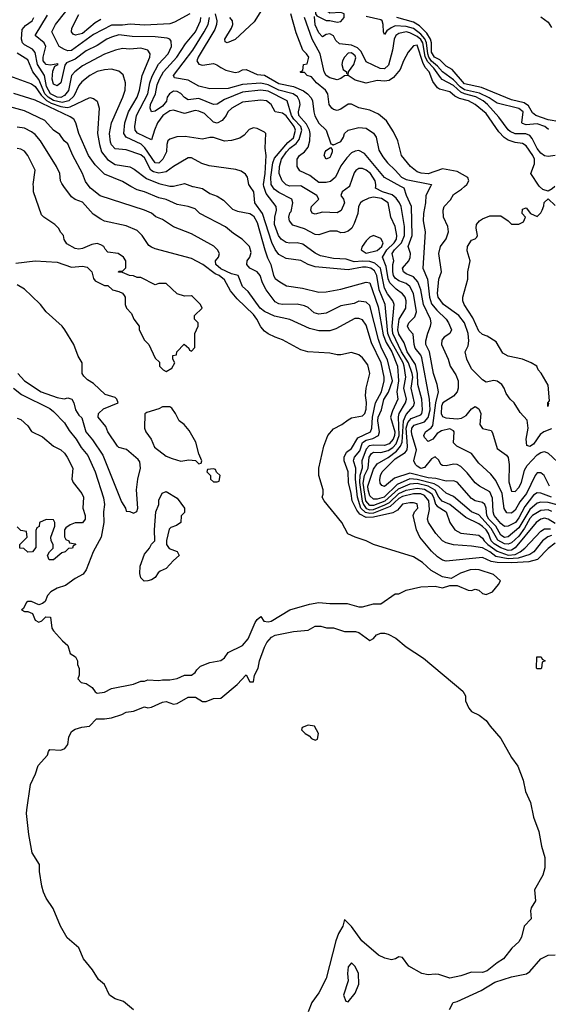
# Model space of a CAD drawing. Header units: inches. Extents: x 1793389 to 1900389, y 320802 to 470796.
# Tile 17 of 256: x 1823484 to 1826392, y 365500 to 370917. Entities that reach past the tile are written whole.
import ezdxf

# ---------------------------------------------------------------- set-up
doc = ezdxf.new("R2010")
doc.units = ezdxf.units.IN
doc.header["$MEASUREMENT"] = 0
doc.layers.add('B8326', color=7, linetype='Continuous')
doc.layers.add('B8327', color=7, linetype='Continuous')

msp = doc.modelspace()

# ---------------------------------------------------------------- linework, layer by layer
at = {"layer": 'B8326', "color": 2}
for points, elevation in [([(1823450, 368890.6), (1823494.6, 368854.6), (1823650, 368778), (1823670, 368762), (1823730, 368698.8), (1823756.7, 368656.7), (1823794.4, 368610), (1823822.9, 368562.9), (1823858.6, 368518.6), (1823899.3, 368430), (1823945.8, 368285.8), (1823950.4, 368250), (1823945.5, 368210), (1823948, 368150), (1823933, 368070), (1823888.4, 367990), (1823850.5, 367889.5), (1823833, 367867), (1823790, 367842.7), (1823736.4, 367803.6), (1823690, 367789.3), (1823656, 367770), (1823638, 367750), (1823623.6, 367716.4), (1823610, 367706), (1823590, 367698), (1823550, 367715.3), (1823530, 367715.3), (1823522, 367710), (1823503.6, 367676.4), (1823494, 367670), (1823510, 367662), (1823530, 367662), (1823554, 367650), (1823570, 367614), (1823590, 367602), (1823606, 367610), (1823628.4, 367631.6), (1823654, 367630), (1823662, 367570), (1823670, 367554), (1823719.6, 367499.6), (1823750, 367474), (1823762, 367430), (1823791.1, 367411.1), (1823802, 367390), (1823802, 367370), (1823811.6, 367348.4), (1823812, 367310), (1823804.7, 367290), (1823822, 367270), (1823850, 367264.7), (1823883.6, 367243.6), (1823899.6, 367219.6), (1823910, 367212), (1823950, 367218), (1823990, 367238), (1824110, 367261), (1824150, 367278), (1824170, 367278), (1824190, 367284.7), (1824250, 367281), (1824270, 367286), (1824310, 367286), (1824350, 367292), (1824390, 367311.3), (1824430, 367311.3), (1824450, 367324.7), (1824459, 367341), (1824479, 367361), (1824530, 367381), (1824590, 367390.8), (1824610, 367406.8), (1824630, 367436), (1824710, 367474.8), (1824740.9, 367510), (1824778.9, 367601.1), (1824790, 367618), (1824810, 367634), (1824827.7, 367607.7), (1824850, 367604), (1824867.3, 367607.3), (1824970, 367671), (1825078.6, 367701.4), (1825130, 367710.8), (1825190, 367704.9), (1825284.9, 367704.9), (1825350, 367686.8), (1825370, 367686.8), (1825430, 367702.8), (1825470, 367704), (1825550, 367758), (1825570, 367758), (1825610, 367778), (1825690, 367796), (1825770, 367801), (1825810, 367792), (1825850, 367804.7), (1825890, 367804.7), (1825950, 367778.8), (1825970, 367776), (1825990, 367784.7), (1826010, 367778), (1826030, 367761), (1826050, 367754.8), (1826084, 367770), (1826118, 367810), (1826128, 367830), (1826090, 367864), (1826011, 367891), (1825990, 367893), (1825962, 367890), (1825908.5, 367871.5), (1825856.9, 367843.1), (1825810, 367852.7), (1825747, 367887), (1825699, 367930), (1825650, 367961.2), (1825429.4, 368029.4), (1825390, 368049), (1825329.3, 368069.3), (1825289.3, 368089.3), (1825255.3, 368150), (1825158, 368270), (1825148.7, 368290), (1825154, 368306), (1825154, 368330), (1825129.1, 368409.1), (1825129, 368450), (1825157.2, 368570), (1825179, 368630), (1825210, 368666), (1825255.3, 368690), (1825290, 368716), (1825310, 368726), (1825370, 368738), (1825382, 368750), (1825390, 368774), (1825391.6, 368811.6), (1825386, 368850), (1825389.3, 368890), (1825409.4, 368970), (1825398.3, 369018.3), (1825370, 369057.2), (1825350, 369073.2), (1825310, 369085.2), (1825250, 369072.7), (1825230, 369072.7), (1825190, 369082.7), (1825069.5, 369089.5), (1825030, 369100.9), (1824930, 369156), (1824889.5, 369169.5), (1824850, 369189.3), (1824830, 369203.7), (1824810, 369226.6), (1824788.3, 369270), (1824770, 369295.1), (1824680.6, 369380.6), (1824644.6, 369424.6), (1824610, 369486), (1824581.2, 369510), (1824558.5, 369518.5), (1824490.8, 369570.8), (1824430, 369603.7), (1824230, 369656), (1824210, 369665.2), (1824195.5, 369675.5), (1824157.2, 369730), (1824130, 369758), (1824070, 369782.7), (1823950, 369809.3), (1823930, 369819.3), (1823887.9, 369847.9), (1823830, 369913.2), (1823790, 369928.7), (1823770, 369942), (1823727, 370000)], 242), ([(1823463.2, 369576.8), (1823570, 369591), (1823690, 369582.8), (1823770, 369556), (1823830, 369561), (1823855.3, 369555.3), (1823882, 369530), (1823890, 369494), (1823899.6, 369479.6), (1823950, 369454), (1823970, 369454), (1823994, 369430), (1824030, 369422), (1824050, 369412), (1824059.8, 369399.8), (1824064.7, 369390), (1824064.7, 369350), (1824072, 369330), (1824099.8, 369299.8), (1824111.3, 369270), (1824142, 369230), (1824142, 369210), (1824170, 369154), (1824194, 369130), (1824230, 369054), (1824252.7, 369032.7), (1824254, 369010), (1824274, 368990), (1824290, 368982), (1824320.4, 368999.6), (1824338, 369030), (1824326, 369050), (1824326, 369070), (1824346, 369074), (1824348, 369090), (1824388.7, 369131.3), (1824414, 369110), (1824418, 369098), (1824430, 369094), (1824447.3, 369112.7), (1824448, 369190), (1824466, 369230), (1824466, 369250), (1824446, 369270), (1824446, 369290), (1824488, 369330), (1824478, 369350), (1824434.6, 369394.6), (1824430, 369398), (1824390, 369395.3), (1824350, 369408.7), (1824290, 369466), (1824250, 369466), (1824230, 369458), (1824150, 369498), (1824130, 369498), (1824110, 369508), (1824088.9, 369508.9), (1824050, 369526), (1824027.3, 369527.3), (1824030, 369534), (1824050, 369534), (1824067.3, 369552.7), (1824068, 369590), (1824055.3, 369610), (1824026, 369630), (1823970, 369638), (1823954.6, 369654.6), (1823948, 369670), (1823930, 369679), (1823910, 369685.2), (1823880.7, 369679.3), (1823830, 369658), (1823810, 369655.3), (1823790, 369658), (1823743.1, 369683.1), (1823728.4, 369708.4), (1823726, 369730), (1823710, 369746), (1823698, 369770), (1823678, 369790), (1823618, 369830), (1823604, 369844), (1823561.2, 369970), (1823559.8, 370000)], 246), ([(1826430, 368037.4), (1826390, 368008), (1826331.9, 367948.1), (1826285.2, 367934.8), (1826191.8, 367928.2), (1826110.6, 367930.6), (1826076.5, 367936.5), (1826030, 367958), (1825830, 367938.4), (1825810, 367942.9), (1825782.5, 367962.5), (1825750, 367992.3), (1825684.5, 368070), (1825667, 368110), (1825648, 368190), (1825655.3, 368210), (1825674, 368230), (1825670, 368252.7), (1825650, 368259.3), (1825630, 368259.5), (1825590, 368251.3), (1825562, 368218), (1825536.4, 368203.6), (1825430, 368179.5), (1825390, 368177.5), (1825355.9, 368195.9), (1825338.7, 368218.7), (1825312.1, 368270), (1825308.2, 368310), (1825292.6, 368370), (1825291.1, 368430), (1825269.7, 368489.7), (1825269.6, 368510), (1825282.4, 368537.6), (1825310, 368558), (1825343.3, 368616.7), (1825414.5, 368650), (1825421.6, 368670), (1825425.4, 368730), (1825441.1, 368810), (1825473.8, 368870), (1825489.7, 368930.3), (1825489.7, 368950.3), (1825472.8, 369030), (1825419.4, 369139.4), (1825390, 369237.2), (1825370, 369266.6), (1825350, 369274), (1825326.7, 369273.3), (1825223.4, 369216.6), (1825190, 369206), (1825130, 369206), (1825078, 369218), (1824970, 369267), (1824885.6, 369285.6), (1824831.4, 369311.4), (1824807, 369330), (1824741, 369421), (1824709.6, 369450), (1824685.2, 369510), (1824650, 369519.7), (1824590, 369546.2), (1824562.6, 369570), (1824561.6, 369590), (1824578, 369610), (1824582.7, 369630), (1824571.5, 369651.5), (1824551.4, 369671.4), (1824430, 369739.3), (1824330, 369777.2), (1824270, 369817.2), (1824232.5, 369832.5), (1824210, 369852.3), (1824170, 369869.4), (1823927.2, 369947.2), (1823873.2, 369990), (1823865.9, 370000)], 238), ([(1826410, 368079.3), (1826388.6, 368071.4), (1826360.3, 368050), (1826311.8, 367990), (1826290, 367975.6), (1826225.4, 367954.6), (1826170, 367950.4), (1826103.6, 367963.6), (1826069.7, 367990), (1826028.8, 368011.2), (1825970, 368020.5), (1825870, 368027), (1825830, 368038), (1825809.2, 368050), (1825772.7, 368090), (1825732.7, 368150), (1825727.6, 368170), (1825738.3, 368221.7), (1825734.6, 368270), (1825710, 368299.7), (1825690, 368307.6), (1825650, 368308.1), (1825590, 368293.2), (1825570, 368282.6), (1825521.4, 368238.6), (1825430, 368202.9), (1825410, 368200.4), (1825385.6, 368205.6), (1825360.8, 368230), (1825342.4, 368290), (1825330.4, 368390), (1825332.5, 368450), (1825320.9, 368490), (1825322.4, 368497.6), (1825325.7, 368510), (1825354.9, 368545.1), (1825369.3, 368590.7), (1825390, 368604.1), (1825426.8, 368613.2), (1825457, 368630), (1825462.6, 368650), (1825453.1, 368710), (1825456.1, 368730), (1825474.7, 368770), (1825487.9, 368827.9), (1825512.9, 368867.1), (1825534.4, 368930), (1825506.6, 369046.6), (1825474.2, 369110), (1825457.3, 369157.3), (1825410, 369343.7), (1825390, 369363.7), (1825350, 369369), (1825324, 369356), (1825250, 369342.9), (1825170, 369302.9), (1825130, 369297.6), (1825104.4, 369304.4), (1825070, 369332.7), (1825050, 369342.7), (1825010, 369352), (1824929.7, 369349.7), (1824910, 369354), (1824890, 369365.1), (1824839.5, 369430), (1824819.5, 369470), (1824807.3, 369510), (1824789.7, 369529.7), (1824750, 369549.6), (1824734, 369570), (1824736, 369590), (1824749.3, 369610), (1824756.5, 369636.5), (1824748.7, 369670), (1824708.7, 369710), (1824660.1, 369740.1), (1824617, 369777), (1824475.3, 369850), (1824450, 369876), (1824410, 369889.4), (1824350, 369899.5), (1824290, 369927), (1824250, 369936.2), (1824170, 369969.5), (1824130, 369980.9), (1824096.5, 370000)], 234), ([(1824434.5, 370000), (1824438.6, 369998.6), (1824490, 369989), (1824530, 369961.2), (1824570, 369946), (1824604.5, 369924.5), (1824654, 369874), (1824683, 369863), (1824750, 369851.2), (1824770, 369838.4), (1824790, 369801.2), (1824832.4, 369650), (1824846.6, 369606.6), (1824866, 369570), (1824880.7, 369510), (1824890, 369493.2), (1824914.2, 369474.2), (1824952.5, 369452.5), (1825040.1, 369440.1), (1825130, 369417.2), (1825170, 369419.3), (1825250, 369434.5), (1825390, 369472.7), (1825410, 369469), (1825456.5, 369336.5), (1825483.9, 369183.9), (1825500.7, 369140.7), (1825531.3, 369090), (1825562.4, 369010), (1825568.2, 368930), (1825558.7, 368870), (1825563.6, 368830), (1825534.2, 368765.8), (1825523.5, 368730), (1825547.3, 368650), (1825545.6, 368630), (1825537.7, 368610), (1825515.8, 368584.2), (1825490, 368574), (1825430, 368577.1), (1825407.2, 368572.8), (1825390, 368554), (1825365.3, 368490), (1825368.1, 368450), (1825354.6, 368410), (1825352.8, 368370), (1825368.7, 368268.7), (1825374.3, 368250), (1825390, 368226.9), (1825410, 368220.4), (1825430, 368222), (1825492.5, 368247.5), (1825518.5, 368261.6), (1825570, 368309.9), (1825610, 368327.8), (1825670, 368340.5), (1825710, 368334.7), (1825750, 368309.7), (1825761, 368290), (1825771.4, 368251.4), (1825780.2, 368240.2), (1825829.6, 368210), (1825849.6, 368150), (1825878, 368110), (1825911.2, 368091.2), (1826010, 368080.5), (1826030, 368065.1), (1826038, 368050), (1826058.8, 368030), (1826110, 367992.2), (1826170, 367971.1), (1826210, 367975.4), (1826237, 367990), (1826263.1, 368010), (1826350, 368103), (1826370, 368115.8), (1826403.9, 368116.1)], 230), ([(1826430, 368146), (1826390, 368168.4), (1826370, 368173.7), (1826350, 368168.3), (1826324.9, 368150), (1826210, 368010.9), (1826190, 367998.5), (1826170, 367996.8), (1826130, 368012.1), (1826094.2, 368034.2), (1826076.5, 368050), (1826062.9, 368090), (1826050, 368109.7), (1826030, 368128.6), (1826010, 368143.5), (1825937.6, 368177.6), (1825850.6, 368250.6), (1825808.6, 368268.6), (1825790, 368289.6), (1825768.4, 368328.4), (1825731.1, 368351.1), (1825670, 368365.2), (1825630, 368362.3), (1825566.5, 368333.5), (1825492.7, 368267.3), (1825430, 368243.4), (1825410, 368244.3), (1825388.9, 368270), (1825373.1, 368366.9), (1825380.2, 368410), (1825401.7, 368450), (1825406.6, 368510), (1825418.7, 368530), (1825430, 368537.3), (1825470, 368535.5), (1825510, 368546.7), (1825536.8, 368563.2), (1825555.7, 368584.3), (1825571.8, 368630), (1825567.4, 368732.6), (1825571.9, 368750), (1825605.8, 368810), (1825610.8, 368830), (1825597.8, 368890), (1825608.4, 368950), (1825599.4, 369010), (1825592.9, 369030), (1825526.1, 369150), (1825509.2, 369190), (1825494.5, 369350), (1825461.5, 369430), (1825448.8, 369510), (1825436.2, 369536.2), (1825416.2, 369550), (1825390, 369555.2), (1825370, 369555.4), (1825290, 369540.4), (1825110, 369557.4), (1825070, 369569.6), (1825030, 369592), (1824950, 369602.9), (1824910, 369624.5), (1824890, 369652.3), (1824871.6, 369691.6), (1824818.9, 369850), (1824778, 369910), (1824772, 369970), (1824751.9, 370000)], 226), ([(1826411.4, 368211.4), (1826390, 368220.9), (1826350, 368217.2), (1826305.5, 368190), (1826290, 368172.4), (1826261.3, 368118.7), (1826230, 368076.1), (1826190, 368038.7), (1826170, 368030.8), (1826150, 368034), (1826113.4, 368053.4), (1826077.7, 368117.7), (1826010, 368192.6), (1825969.6, 368210), (1825870, 368294.7), (1825830, 368311.3), (1825788.8, 368348.8), (1825763.1, 368363.1), (1825670, 368388.2), (1825630, 368390.6), (1825560.9, 368359.1), (1825488.5, 368290), (1825450, 368278.4), (1825430, 368279.1), (1825410, 368297.6), (1825400.2, 368330), (1825399.8, 368350), (1825430, 368444.4), (1825450, 368474.3), (1825510, 368509.2), (1825556, 368544), (1825578.9, 368570), (1825587.2, 368592.9), (1825594.4, 368710), (1825610, 368745.7), (1825649.7, 368790), (1825654.8, 368810), (1825637.4, 368890), (1825646, 368950), (1825643.7, 368970), (1825623.2, 369030), (1825584.1, 369090), (1825537, 369190), (1825532.9, 369230), (1825544.4, 369350), (1825537.4, 369370), (1825508, 369408), (1825490, 369440.7), (1825468.7, 369550), (1825436.9, 369576.9), (1825410, 369586), (1825370, 369588.2), (1825324, 369584), (1825279.1, 369599.1), (1825210, 369602.4), (1825138, 369618), (1825110, 369632.3), (1825041.4, 369681.4), (1825010, 369689.6), (1824970, 369687.8), (1824950, 369691.6), (1824921.6, 369710), (1824907.1, 369730), (1824886.6, 369790), (1824887.3, 369830), (1824896.3, 369870), (1824894, 369890), (1824840.7, 369960.7), (1824827.8, 370000)], 222), ([(1826490, 368234.3), (1826390, 368260.3), (1826350, 368263.5), (1826330, 368256.9), (1826290, 368221.5), (1826230, 368121), (1826170, 368072.8), (1826150, 368068.9), (1826130, 368081), (1826103.2, 368130), (1826065.3, 368170), (1826053.5, 368190), (1826049.7, 368229.7), (1826042, 368250), (1826030, 368260.7), (1825990, 368269.5), (1825970, 368282.9), (1825890, 368372), (1825870, 368379.5), (1825830, 368378.7), (1825772.9, 368392.9), (1825730, 368397.3), (1825630, 368422.9), (1825546.1, 368393.9), (1825490, 368349.6), (1825475.1, 368355.1), (1825466.3, 368366.3), (1825465.8, 368385.8), (1825467.8, 368410), (1825477.2, 368430), (1825550, 368500.3), (1825603.5, 368536.5), (1825615.4, 368550), (1825617.8, 368570), (1825609.9, 368670), (1825618.9, 368701.1), (1825637.3, 368722.7), (1825690, 368743.7), (1825696.3, 368750), (1825700.4, 368770), (1825695.1, 368830), (1825674, 368910), (1825672.4, 368970), (1825660.8, 369020.8), (1825615.1, 369090), (1825599.6, 369139.6), (1825570, 369187.8), (1825563.7, 369210), (1825572, 369270), (1825607.6, 369330), (1825609.7, 369370), (1825603.6, 369390), (1825590, 369409.4), (1825554.5, 369434.5), (1825520.4, 369470), (1825511.3, 369491.3), (1825500, 369560), (1825480.4, 369610), (1825504.4, 369650), (1825543.9, 369690), (1825556.8, 369710), (1825559.1, 369730), (1825550, 369779), (1825524.7, 369830), (1825511.3, 369910), (1825473.3, 369933.3), (1825430, 369940.3), (1825404, 369936), (1825370, 369918.9), (1825358.4, 369910), (1825348.4, 369890), (1825344.4, 369850), (1825324.7, 369795.3), (1825310.6, 369770), (1825290, 369752.7), (1825270, 369746), (1825250, 369745.2), (1825230, 369753.2), (1825190, 369754), (1825130, 369734), (1825110, 369736), (1825050, 369767), (1824987.2, 369787.2), (1824968.7, 369810), (1824964, 369830), (1824970, 369854), (1824978, 369862), (1824986.6, 369910), (1824981.2, 369930), (1824910, 369965.4), (1824884.7, 369984.7), (1824874.3, 370000)], 218), ([(1825297.3, 370000), (1825258, 369970), (1825251.3, 369950), (1825266, 369930), (1825270.5, 369910), (1825252.2, 369867.8), (1825230, 369854.5), (1825150, 369857.6), (1825110, 369846.6), (1825092.9, 369852.9), (1825086, 369870), (1825089.4, 369890), (1825129.2, 369930), (1825119, 369950), (1825036, 370000)], 214), ([(1826410, 368289.8), (1826350, 368312.8), (1826330, 368314.7), (1826310, 368300.5), (1826261.6, 368238.4), (1826230, 368175.8), (1826210.2, 368150), (1826170, 368129.7), (1826150, 368128.2), (1826130, 368144.4), (1826093.3, 368190), (1826087.8, 368210), (1826085.2, 368285.2), (1826070, 368319.5), (1826014, 368350), (1825990, 368369.3), (1825944.4, 368424.4), (1825910, 368458), (1825890, 368469.4), (1825870, 368471.8), (1825830, 368462), (1825810, 368463.7), (1825801.2, 368470), (1825790, 368494), (1825770, 368511.8), (1825750, 368500.9), (1825710, 368453.2), (1825690, 368448), (1825670, 368460.9), (1825660.9, 368470), (1825652.3, 368490), (1825667.3, 368550), (1825642, 368630), (1825638.7, 368650), (1825641.5, 368670), (1825654.5, 368685.5), (1825710, 368704.7), (1825731, 368729), (1825741.8, 368770), (1825738.7, 368830), (1825696.2, 369056.2), (1825690.7, 369070.7), (1825659.7, 369110), (1825653.5, 369130), (1825647.5, 369187.5), (1825626.6, 369210), (1825618, 369230), (1825624.5, 369250), (1825657.8, 369282.2), (1825667.1, 369310), (1825650.7, 369410.7), (1825629.6, 369450), (1825610, 369465.1), (1825570, 369480.9), (1825550, 369495.8), (1825540.8, 369510), (1825537.1, 369530), (1825536.4, 369570), (1825541.1, 369590), (1825533.3, 369630), (1825544.8, 369650), (1825583.5, 369690), (1825600.7, 369730), (1825599.8, 369779.8), (1825581.7, 369890), (1825573.5, 369910), (1825555.4, 369935.4), (1825532.6, 369952.6), (1825479, 369970), (1825441.2, 369990), (1825442.5, 370000)], 214), ([(1826398, 368350), (1826369.3, 368409.3), (1826350, 368424), (1826330, 368424), (1826318.8, 368410), (1826272.2, 368310), (1826235.1, 368264.9), (1826210, 368219.5), (1826190, 368201.6), (1826163.6, 368203.6), (1826148, 368228), (1826137.3, 368310), (1826102.3, 368382.3), (1826075.8, 368415.8), (1826010, 368477.2), (1825969.6, 368529.6), (1825888.7, 368570), (1825870, 368588.7), (1825874, 368650), (1825870, 368655.3), (1825850, 368665.2), (1825804.1, 368655.9), (1825779.8, 368640.2), (1825756, 368610), (1825730, 368597.2), (1825710, 368618), (1825707.6, 368630), (1825716, 368650), (1825748.1, 368671.9), (1825755.6, 368684.4), (1825773.2, 368810), (1825788, 368870), (1825780.7, 368910), (1825759.7, 368970), (1825738.3, 369090), (1825718.4, 369130), (1825717.6, 369150), (1825728.3, 369191.7), (1825744.5, 369230), (1825747, 369250), (1825742.9, 369270), (1825705.1, 369350), (1825689.8, 369430), (1825674.6, 369474.6), (1825650, 369502), (1825610, 369518.7), (1825594.5, 369530), (1825589.7, 369549.7), (1825624.5, 369590), (1825631.3, 369608.7), (1825633.3, 369630), (1825621.6, 369670), (1825642.6, 369730), (1825639.7, 369890), (1825611.6, 369950), (1825599.3, 369990), (1825581, 370000)], 210), ([(1825743.6, 370000), (1825718, 369950), (1825716.2, 369910), (1825705.6, 369850), (1825703.6, 369810), (1825714.5, 369750), (1825700.7, 369550), (1825726.9, 369490), (1825738.4, 369390), (1825750, 369354.5), (1825778.9, 369318.9), (1825829.6, 369270), (1825842.9, 369250), (1825859.3, 369210), (1825849.2, 369190), (1825819, 369170), (1825805.4, 369154.6), (1825804.5, 369130), (1825840.9, 369050), (1825852.3, 369010), (1825883, 368963), (1825896.3, 368930), (1825895.6, 368890), (1825889.6, 368870), (1825870, 368846), (1825811.8, 368808.2), (1825804.1, 368790), (1825802.7, 368750), (1825810, 368734.5), (1825827.3, 368727.2), (1825890, 368721.4), (1825914.6, 368725.4), (1825940.5, 368739.5), (1825970, 368776), (1825990, 368789.2), (1826010, 368775.3), (1826021.2, 368750), (1826015.3, 368690), (1826030, 368668.7), (1826077.2, 368657.2), (1826084.7, 368644.7), (1826110, 368558), (1826161.2, 368521.2), (1826170, 368508), (1826177, 368470), (1826173.6, 368373.6), (1826190, 368324), (1826210, 368321.2), (1826230, 368342.7), (1826244.9, 368370), (1826261.4, 368438.6), (1826275.6, 368464.4), (1826330, 368523.6), (1826350, 368536.2), (1826370, 368542), (1826390, 368532.7), (1826470, 368459.3)], 206), ([(1826410, 368666), (1826366.8, 368650), (1826345.9, 368634.2), (1826310, 368582), (1826290, 368569.5), (1826274, 368574), (1826269.5, 368610), (1826281.3, 368670), (1826274.5, 368714.5), (1826236.5, 368756.5), (1826204, 368810), (1826182, 368830), (1826160.2, 368860.2), (1826149, 368890), (1826135.3, 368910), (1826110, 368929.2), (1826092.1, 368932.1), (1826050, 368922), (1826030, 368936), (1825970, 368995.3), (1825943.7, 369050), (1825934, 369090), (1825950, 369122), (1825955.1, 369150), (1825951.1, 369190), (1825930, 369249.3), (1825899.6, 369290), (1825815.6, 369350), (1825786.3, 369390), (1825783, 369410), (1825789.6, 369490), (1825804.5, 369530), (1825789.3, 369630), (1825799.3, 369670), (1825829.5, 369710.5), (1825842.9, 369750), (1825839.7, 369779.7), (1825814.5, 369830), (1825812.7, 369870), (1825819.3, 369890), (1825853.6, 369926.4), (1825870, 369956), (1825914.9, 369985.1), (1825931.5, 370000)], 202), ([(1826427.7, 370000), (1826413.4, 369986.6), (1826390, 369973.2), (1826362, 369982), (1826344, 370000)], 198), ([(1826392.7, 368807.3), (1826389.3, 368789.3), (1826389.3, 368810), (1826399, 368821), (1826390, 368906), (1826352.5, 368972.5), (1826335.3, 368990), (1826328, 369010), (1826298, 369030), (1826250, 369049.2), (1826170, 369065.2), (1826142, 369082), (1826104.7, 369144.7), (1826056, 369176), (1826030, 369185.2), (1826010, 369202.7), (1825976.2, 369276.2), (1825929.3, 369350), (1825921.2, 369370), (1825922, 369390), (1825949, 369490), (1825949.3, 369530), (1825962.7, 369590), (1825945.4, 369645.4), (1825947, 369670), (1825970, 369704.7), (1825988.9, 369711.1), (1825999, 369721), (1826002, 369730), (1825994, 369770), (1825997.2, 369790), (1826014, 369810), (1826030, 369820.7), (1826070, 369837.3), (1826130, 369838), (1826171.1, 369811.1), (1826190, 369792), (1826230, 369792), (1826254.6, 369805.4), (1826266, 369830), (1826248, 369850), (1826250, 369874), (1826270, 369882), (1826294, 369850), (1826330, 369834), (1826350, 369854), (1826358, 369870), (1826367.3, 369892.7), (1826368.4, 369911.6), (1826390, 369932), (1826430, 369894)], 198), ([(1823473.4, 368970), (1823510.7, 368930), (1823602.8, 368870), (1823690, 368838), (1823729, 368831), (1823750, 368836), (1823772, 368830), (1823782, 368810), (1823792, 368770), (1823810, 368742), (1823826.4, 368726.4), (1823848.2, 368650), (1823885.1, 368605.1), (1823940.9, 368520.9), (1824044.1, 368264.1), (1824066, 368230), (1824070, 368214), (1824090, 368212), (1824110, 368202), (1824128.4, 368211.6), (1824133.2, 368230), (1824126, 368330), (1824133.2, 368390), (1824149, 368450), (1824144.7, 368484.7), (1824136.5, 368496.5), (1824072.5, 368552.5), (1824030, 368564), (1824022, 368570), (1823968.7, 368650), (1823958, 368678), (1823915.3, 368730), (1823918, 368750), (1823944.7, 368775.3), (1824026, 368810), (1824018, 368830), (1824010, 368838), (1823954.6, 368854.6), (1823890, 368915.3), (1823856.4, 368936.4), (1823836.4, 368956.4), (1823828, 368970), (1823828, 369030), (1823805.6, 369065.6), (1823781.2, 369130), (1823733.2, 369210), (1823717.2, 369230), (1823629.7, 369309.7), (1823598, 369350), (1823550, 369397.2), (1823510, 369434), (1823470, 369459)], 246), ([(1823470, 368724.7), (1823490, 368718), (1823530, 368682), (1823550, 368652), (1823610, 368622), (1823671.1, 368571.1), (1823710, 368551.3), (1823730, 368531.3), (1823746, 368510), (1823776, 368450), (1823771.3, 368390), (1823778, 368370), (1823826, 368310), (1823836, 368290), (1823831.3, 368230), (1823844.7, 368190), (1823844.7, 368170), (1823830, 368148.7), (1823790, 368149.2), (1823761.4, 368138.6), (1823738.8, 368121.2), (1823731, 368110), (1823731.1, 368071.1), (1823738, 368058), (1823754, 368050), (1823758, 368038), (1823790, 368034), (1823794, 368030), (1823778, 368022), (1823774, 368010), (1823752, 368008), (1823734, 367990), (1823716.9, 367983.1), (1823670, 367945.2), (1823646, 367946), (1823638, 367970), (1823648, 367990), (1823668, 368010), (1823668, 368030), (1823658, 368050), (1823655.3, 368070), (1823678, 368130), (1823678, 368150), (1823670, 368166), (1823630, 368168), (1823594, 368150), (1823591.3, 368128.7), (1823578, 368122), (1823572.7, 368107.3), (1823572.7, 368012.7), (1823554, 367990), (1823530, 367988), (1823507.3, 368007.3), (1823486, 368010), (1823486, 368030), (1823526, 368070), (1823522, 368102), (1823490, 368106), (1823470, 368126)], 238), ([(1824110, 365469.3), (1824055.9, 365515.9), (1824009.4, 365529.4), (1823978, 365550), (1823950, 365608.7), (1823917.2, 365637.2), (1823885.2, 365690), (1823836, 365750), (1823809.3, 365810), (1823745.4, 365865.4), (1823709.6, 365930), (1823667.8, 366027.8), (1823630, 366084), (1823616.1, 366116.1), (1823606, 366150), (1823593.2, 366230), (1823592.7, 366270), (1823553.8, 366333.8), (1823534.2, 366434.2), (1823521.6, 366550), (1823523.6, 366570), (1823542.9, 366710), (1823571.1, 366768.9), (1823586, 366814), (1823638, 366870), (1823642, 366890), (1823650, 366902), (1823710, 366898), (1823732.9, 366907.1), (1823748.7, 366930), (1823754, 366970), (1823770, 367001), (1823790, 367014), (1823825.4, 367025.4), (1823868.9, 367031.1), (1823906, 367070), (1823950.3, 367070.3), (1823990, 367076.5), (1824045.7, 367094.3), (1824070, 367108), (1824110, 367113), (1824170, 367137.3), (1824190, 367130.7), (1824210, 367134), (1824270, 367162.8), (1824290, 367166), (1824330, 367150.8), (1824350, 367154.8), (1824410, 367190.4), (1824450.4, 367190.4), (1824490, 367166), (1824510, 367166.8), (1824550, 367182.8), (1824590, 367184.7), (1824680.4, 367259.6), (1824730, 367312), (1824750, 367274), (1824770, 367274), (1824775.3, 367310), (1824796, 367350), (1824803.7, 367390), (1824830, 367464.7), (1824843.7, 367490), (1824870, 367520.7), (1824890, 367530.4), (1824990, 367550.4), (1825070, 367558.8), (1825110, 367581), (1825139.8, 367579.8), (1825171.1, 367571.1), (1825210, 367570.8), (1825270, 367551), (1825330.9, 367550.9), (1825350, 367544.7), (1825410, 367502), (1825430, 367512), (1825446.6, 367533.4), (1825470, 367542.8), (1825490, 367542.8), (1825510, 367536), (1825553.7, 367513.7), (1825610, 367466), (1825705.2, 367405.2), (1825922, 367222), (1825936.9, 367196.9), (1825936, 367170), (1825954, 367130), (1825970, 367110.8), (1826012, 367090), (1826050, 367062), (1826071.3, 367030), (1826130, 366962), (1826190, 366858), (1826224, 366810), (1826253.8, 366733.8), (1826265.5, 366670), (1826292.7, 366610), (1826310.5, 366530), (1826339.1, 366450), (1826354.4, 366370), (1826372.3, 366307.7), (1826372.4, 366250), (1826361.6, 366210), (1826316.5, 366130), (1826320.5, 366070), (1826298, 366030), (1826294.4, 366014.4), (1826297.3, 365970), (1826259.1, 365930), (1826244.9, 365870), (1826230, 365844), (1826190.6, 365809.4), (1826144.7, 365750), (1826110, 365729), (1826055.9, 365684.1), (1826030, 365675.1), (1825970, 365677), (1825910, 365657), (1825850, 365644.5), (1825790, 365664.5), (1825770, 365666.6), (1825730, 365661.6), (1825695.3, 365670), (1825624, 365710), (1825590, 365758), (1825570, 365760.9), (1825550.4, 365749.6), (1825530, 365745.6), (1825493, 365753), (1825457.2, 365770), (1825366, 365850), (1825310, 365928.7), (1825270, 365966), (1825261, 365930), (1825237.3, 365890), (1825223, 365850), (1825170, 365642), (1825130, 365564), (1825091, 365510), (1825070, 365458)], 238), ([(1825848.4, 365471.6), (1825869.2, 365510.8), (1825890, 365514.8), (1826023.2, 365576.8), (1826097.5, 365622.5), (1826189.5, 365650.5), (1826272, 365668), (1826290, 365681), (1826350, 365750.8), (1826390, 365770.8), (1826430, 365771.3)], 238)]:
    msp.add_lwpolyline(points, dxfattribs=dict(at, elevation=elevation))
for points, elevation in [([(1825430, 369729.2), (1825410, 369721.2), (1825390, 369701.2), (1825367.3, 369670), (1825362.8, 369650), (1825390, 369633.4), (1825450, 369647.2), (1825476.3, 369670), (1825483.7, 369690), (1825470, 369712.7)], 222), ([(1824310, 368788), (1824270, 368788), (1824250, 368775.3), (1824183.6, 368756.4), (1824172, 368748), (1824171, 368670), (1824178, 368650), (1824206.8, 368610), (1824224.9, 368564.9), (1824290, 368514.8), (1824322, 368502), (1824370, 368487.7), (1824415.3, 368495.3), (1824452, 368492), (1824470, 368474), (1824482, 368478), (1824486, 368490), (1824468.7, 368528.7), (1824452.9, 368592.9), (1824416, 368656), (1824389.1, 368689.1), (1824362, 368710), (1824342, 368750), (1824320.4, 368780.4)], 246), ([(1824550, 368446), (1824518, 368442), (1824514, 368430), (1824534, 368410), (1824534, 368390), (1824550, 368374), (1824570, 368374), (1824582, 368378), (1824586, 368410), (1824567.3, 368427.3), (1824562, 368442)], 246), ([(1824168.7, 367828.7), (1824150, 367846), (1824145.2, 367870), (1824146.6, 367910), (1824170, 367976), (1824199, 368010), (1824210, 368032), (1824228, 368050), (1824226, 368110), (1824233.2, 368210), (1824248.7, 368250), (1824250, 368274), (1824268.4, 368311.6), (1824290, 368322), (1824350, 368284.7), (1824391, 368230), (1824390, 368206), (1824372.7, 368187.3), (1824371.3, 368150), (1824346.4, 368133.6), (1824316.3, 368123.7), (1824305.8, 368114.2), (1824291.3, 368051.3), (1824292, 368030), (1824307.1, 368007.1), (1824350, 367992), (1824362, 367970), (1824330, 367942), (1824290, 367897.2), (1824256.9, 367883.1), (1824245.4, 367874.6), (1824230, 367848.7), (1824210, 367835.3), (1824190, 367829)], 242), ([(1826330, 367346), (1826326, 367350), (1826328, 367412), (1826351.6, 367411.6), (1826358, 367398), (1826374, 367390), (1826358, 367382), (1826354, 367350), (1826350, 367346)], 238), ([(1825070, 367035.3), (1825038, 367022), (1825034, 367010), (1825054, 366990), (1825076.9, 366976.9), (1825090, 366962), (1825110, 366954), (1825122, 366958), (1825128, 366990), (1825106, 367030)], 238), ([(1825310, 365728), (1825290, 365706), (1825286.8, 365670), (1825291.3, 365630), (1825264.7, 365550), (1825278, 365518), (1825290, 365514), (1825330, 365562), (1825348.7, 365610), (1825348, 365670), (1825330, 365708)], 242)]:
    msp.add_lwpolyline(points, close=True, dxfattribs=dict(at, elevation=elevation))
at = {"layer": 'B8327', "color": 2}
for points, elevation in [([(1824850.7, 371030), (1824774.7, 370905.3), (1824670, 370807.3), (1824626, 370790), (1824615.3, 370795.3), (1824613.2, 370810), (1824649.5, 370870), (1824657, 370890), (1824654.5, 370910), (1824640.9, 370930)], 202), ([(1824420.7, 370950), (1824335.9, 370904.1), (1824310, 370895.1), (1824170, 370886), (1824092.6, 370892.6), (1824050, 370887.2), (1823990, 370887.1), (1823890, 370836.3), (1823770, 370747.1), (1823750, 370746.2), (1823730, 370752.4), (1823700.7, 370770), (1823661.2, 370850), (1823680.9, 370890), (1823738, 370962)], 214), ([(1824827.8, 370000), (1824824.5, 370010), (1824834.2, 370070), (1824840.7, 370170), (1824834, 370210), (1824838, 370290), (1824830, 370298), (1824790, 370318), (1824770, 370322), (1824746.4, 370313.6), (1824718, 370282), (1824694.4, 370265.6), (1824650, 370252.7), (1824610, 370249.4), (1824550, 370269.3), (1824530, 370269.2), (1824490, 370259), (1824394.8, 370274.8), (1824348.1, 370271.9), (1824310, 370259.3), (1824298.8, 370250), (1824293.4, 370230), (1824292.2, 370190), (1824271.1, 370148.9), (1824250, 370128.2), (1824229.1, 370129.1), (1824171.9, 370211.9), (1824151.9, 370231.9), (1824069.4, 370270), (1824057.6, 370290), (1824062.9, 370350), (1824083.5, 370410), (1824129.7, 370490), (1824143, 370530), (1824158.3, 370610), (1824199.5, 370710), (1824201.2, 370730), (1824188.7, 370750), (1824150, 370759.6), (1824090, 370755.6), (1824050, 370758.7), (1824011.3, 370750), (1823950, 370727.6), (1823830, 370663.5), (1823788.4, 370630), (1823770, 370609.2), (1823753.2, 370526.8), (1823730, 370499.1), (1823710.7, 370489.3), (1823690, 370489.9), (1823653.7, 370510), (1823632.2, 370550), (1823620.3, 370610), (1823582.9, 370670), (1823570, 370736), (1823554.9, 370754.9), (1823510, 370779.6), (1823500.5, 370790), (1823494, 370810), (1823497.7, 370862.3), (1823515.6, 370884.4), (1823552.3, 370910), (1823562.7, 370930)], 222), ([(1824874.3, 370000), (1824867.4, 370010), (1824865.3, 370050), (1824876.8, 370130), (1824885.6, 370154.4), (1824959.5, 370240.5), (1824990, 370267.6), (1825001.4, 370310), (1824993.6, 370330), (1824950, 370388.2), (1824930, 370403), (1824890, 370409.3), (1824866.6, 370450), (1824842, 370470), (1824810, 370475.1), (1824710, 370462.9), (1824650.7, 370430), (1824629, 370411), (1824619.3, 370390), (1824597.3, 370362.7), (1824570, 370348.2), (1824550, 370353.6), (1824500.1, 370400.1), (1824470, 370414), (1824450, 370416.9), (1824390, 370400.5), (1824330, 370419.7), (1824310, 370416), (1824272.4, 370390), (1824242, 370350), (1824224.9, 370310), (1824210, 370255.3), (1824132.9, 370292.9), (1824119.6, 370310), (1824117.4, 370330), (1824126.2, 370390), (1824188.6, 370510), (1824200.4, 370570), (1824213.3, 370606.7), (1824248.2, 370671.8), (1824301.3, 370730), (1824319.6, 370770), (1824318, 370798), (1824309.6, 370809.6), (1824295.8, 370815.8), (1824230, 370823.5), (1824103.8, 370823.8), (1824030, 370833), (1823990, 370821.6), (1823964, 370810), (1823910, 370774.7), (1823850, 370745.6), (1823790, 370700.5), (1823741.1, 370678.9), (1823732.8, 370667.2), (1823710, 370569.2), (1823690, 370552.3), (1823670, 370562), (1823662.6, 370590), (1823666.6, 370633.4), (1823678, 370662), (1823695.3, 370670), (1823694, 370674), (1823653.7, 370666.3), (1823630, 370671.3), (1823620.7, 370680.7), (1823614, 370690), (1823613.5, 370710), (1823628, 370770), (1823619.6, 370790), (1823569.2, 370830), (1823638, 370942)], 218), ([(1823930, 370918), (1823900.1, 370899.9), (1823830, 370840.4), (1823792, 370832), (1823778, 370838), (1823769.5, 370849.5), (1823772, 370870), (1823810, 370944.7)], 210), ([(1825036, 370000), (1825030, 370003.6), (1824970, 370000.5), (1824950, 370007.6), (1824927.3, 370030), (1824911.6, 370070), (1824913.3, 370110), (1824924.8, 370150), (1824951, 370190), (1824970, 370211), (1825004.9, 370235.1), (1825021.3, 370258.7), (1825035.9, 370310), (1825029.8, 370330), (1824991.6, 370370), (1824979.5, 370390), (1824955.6, 370470), (1824850, 370523.8), (1824810, 370529.8), (1824710, 370517.8), (1824610, 370477.4), (1824570, 370451.5), (1824550.3, 370449.7), (1824470, 370483.5), (1824410, 370476.2), (1824390, 370489.3), (1824371, 370511), (1824350, 370522.4), (1824330, 370523), (1824308.9, 370510), (1824295.6, 370490), (1824291.2, 370468.8), (1824270, 370440.5), (1824230, 370413.6), (1824209.7, 370409.6), (1824201.6, 370430), (1824204.4, 370450), (1824230.7, 370509.3), (1824241.2, 370558.8), (1824253.3, 370590), (1824275.8, 370630), (1824349, 370711), (1824396.6, 370783.4), (1824451.1, 370850), (1824478.9, 370910), (1824480.5, 370930)], 214), ([(1825581, 370000), (1825490, 370049.7), (1825380.1, 370180.1), (1825350, 370198), (1825330, 370194.5), (1825310, 370184.5), (1825283.1, 370156.9), (1825250, 370112.7), (1825221.6, 370050), (1825193.7, 370026.3), (1825170, 370020.5), (1825130, 370020.7), (1825080.1, 370060.1), (1825024.9, 370084.9), (1825009.5, 370110), (1825009.5, 370150), (1825022.7, 370170), (1825050, 370190.7), (1825070, 370216), (1825080.7, 370250), (1825081.3, 370290), (1825078.9, 370310), (1825062.6, 370342.6), (1825018.7, 370390), (1825017.6, 370410), (1825026.6, 370450), (1825023.5, 370470), (1825012.2, 370492.2), (1824989, 370509), (1824910, 370529.8), (1824850, 370559), (1824810, 370567.1), (1824710, 370560.4), (1824630, 370538.9), (1824530, 370536), (1824470, 370551.8), (1824410, 370585.1), (1824336.5, 370596.5), (1824329.6, 370610), (1824436, 370750), (1824499.8, 370850), (1824520.3, 370890), (1824528.8, 370930)], 210), ([(1824559.3, 370950), (1824568.5, 370911.5), (1824567.1, 370890), (1824556.8, 370863.2), (1824466, 370710), (1824458.4, 370690), (1824470, 370672.7), (1824490, 370667), (1824550, 370676), (1824569.4, 370669.4), (1824590, 370653.2), (1824618.9, 370638.9), (1824670, 370626.6), (1824690, 370629.6), (1824710, 370641.3), (1824730, 370643.5), (1824790, 370615.6), (1824830, 370611.5), (1824910, 370566.8), (1824990, 370548.8), (1825046, 370526), (1825067.3, 370510), (1825086.6, 370486.6), (1825094, 370470), (1825101.3, 370410), (1825108.4, 370388.4), (1825130, 370347), (1825169.5, 370309.5), (1825194.6, 370234.6), (1825206, 370230), (1825206, 370226), (1825250, 370246), (1825265.5, 370270), (1825270.7, 370290), (1825290, 370309.3), (1825350, 370324.5), (1825390, 370320.9), (1825430, 370292.3), (1825445.1, 370270), (1825460.1, 370200.1), (1825482.3, 370162.3), (1825507, 370130), (1825550, 370089.5), (1825583.6, 370050), (1825610, 370038.2), (1825748.7, 370010), (1825743.6, 370000)], 206), ([(1825931.5, 370000), (1825942.7, 370010), (1825955.3, 370030), (1825949.3, 370049.3), (1825890, 370082.7), (1825810, 370097.2), (1825730, 370069.7), (1825692.1, 370072.1), (1825670, 370080.9), (1825633.2, 370110), (1825584, 370170), (1825564, 370250), (1825540.2, 370300.2), (1825501.2, 370361.2), (1825457, 370397), (1825410, 370419.3), (1825350, 370432.7), (1825310, 370452.3), (1825290, 370451.8), (1825250, 370425.1), (1825230, 370417), (1825210, 370422.7), (1825201.2, 370430), (1825187, 370450), (1825179.6, 370510), (1825166.6, 370530), (1825116, 370570), (1825090, 370602), (1825066, 370610), (1825050, 370626), (1825030, 370626), (1825026, 370630), (1825042, 370638), (1825046, 370670), (1825066, 370674), (1825074, 370710), (1825062, 370730), (1825042, 370750), (1825004.1, 370844.1), (1824975.6, 370950)], 202), ([(1826344, 370000), (1826342, 370002), (1826295.3, 370070), (1826315.3, 370124.7), (1826315.8, 370150), (1826307.3, 370170), (1826270, 370222.7), (1826250, 370236), (1826210, 370240.9), (1826170, 370254.7), (1826148.1, 370268.1), (1826119.3, 370299.3), (1826050, 370400.7), (1825989.2, 370450), (1825952.7, 370470), (1825903.1, 370483.1), (1825876.6, 370496.6), (1825850, 370519.3), (1825794, 370534), (1825782.4, 370542.4), (1825757, 370577), (1825735.4, 370630), (1825714.9, 370654.9), (1825701.3, 370681.3), (1825670, 370776.2), (1825650, 370772.3), (1825621.4, 370738.6), (1825594.8, 370690), (1825576.7, 370643.3), (1825540.9, 370599.1), (1825516.7, 370583.3), (1825490, 370578.4), (1825450, 370583), (1825390, 370567.8), (1825330, 370583.6), (1825290, 370609.2), (1825270, 370609), (1825250, 370594), (1825230, 370586), (1825190, 370596.9), (1825169.8, 370609.8), (1825159.7, 370630), (1825136.5, 370730), (1825092.8, 370810), (1825050.8, 370930)], 198), ([(1826430, 370169.3), (1826390, 370164.5), (1826370, 370167.3), (1826350, 370182.4), (1826330, 370207.8), (1826303.6, 370263.6), (1826290, 370279.7), (1826268.8, 370288.8), (1826210, 370289.8), (1826181.7, 370301.7), (1826170, 370311.5), (1826119.9, 370379.9), (1826057.6, 370450), (1826033.7, 370470), (1825992.9, 370492.9), (1825930, 370508.5), (1825910, 370517.6), (1825870, 370555.8), (1825808.6, 370588.6), (1825798.3, 370598.3), (1825761.5, 370650), (1825726.3, 370686.3), (1825714.8, 370714.8), (1825700.8, 370790), (1825690, 370807.8), (1825670, 370824.6), (1825630, 370844.7), (1825610, 370849.7), (1825570, 370841.3), (1825553, 370830), (1825543.6, 370810), (1825534.9, 370750), (1825512.4, 370667.6), (1825490, 370647.3), (1825467.6, 370647.6), (1825390, 370686), (1825361.5, 370741.5), (1825342.2, 370762.2), (1825310, 370776.4), (1825243.7, 370783.7), (1825223.2, 370803.2), (1825210, 370828.7), (1825190, 370839), (1825170, 370835.3), (1825150, 370822), (1825130, 370844), (1825110, 370889), (1825105.6, 370934.4)], 194), ([(1826392, 370312), (1826372.7, 370330), (1826330, 370344), (1826270, 370338.7), (1826250, 370346), (1826246, 370350), (1826252.4, 370410), (1826230, 370427.8), (1826110, 370457.4), (1826066.6, 370486.6), (1826013.5, 370513.5), (1825930, 370531.2), (1825907, 370547), (1825870, 370585.4), (1825810, 370629.8), (1825782.1, 370662.1), (1825748.9, 370688.9), (1825734.9, 370710), (1825728.2, 370730), (1825722.4, 370790), (1825712.3, 370812.3), (1825690, 370838), (1825650, 370868.4), (1825610, 370880.2), (1825550, 370882.4), (1825526.9, 370873.1), (1825504.1, 370855.9), (1825490, 370835.3), (1825484.5, 370850), (1825483.5, 370890), (1825477.6, 370910), (1825470, 370916.3), (1825390, 370934.7)], 190), ([(1826454.5, 370354.5), (1826390, 370366.8), (1826322.7, 370390), (1826304.6, 370404.6), (1826282.5, 370442.5), (1826259, 370459), (1826190, 370475.3), (1826023.9, 370543.9), (1825930, 370564.2), (1825862.3, 370642.3), (1825830, 370661.6), (1825795.4, 370695.4), (1825765.1, 370710), (1825750, 370739), (1825749.2, 370789.2), (1825744.5, 370810), (1825723.6, 370843.6), (1825684, 370884), (1825650, 370903.9), (1825559, 370930)], 186), ([(1826350, 370933.1), (1826390, 370903), (1826410, 370873.4)], 186), ([(1824751.9, 370000), (1824745.2, 370010), (1824737.2, 370050), (1824726.3, 370066.3), (1824703.2, 370083.2), (1824672.5, 370092.5), (1824526.4, 370113.6), (1824486.2, 370126.2), (1824430, 370157.2), (1824410, 370157.2), (1824330, 370109.4), (1824290, 370079.5), (1824250, 370072.4), (1824220.5, 370080.5), (1824204.7, 370090), (1824170, 370156.3), (1824150, 370172.8), (1824070, 370201.6), (1824010, 370206.6), (1823990, 370229.2), (1823983.7, 370243.7), (1823977.4, 370290), (1823989.7, 370350), (1824051.8, 370490), (1824064.5, 370530), (1824066, 370570), (1824054.2, 370614.2), (1824030, 370633.2), (1823990, 370645.2), (1823950, 370642), (1823910, 370631.8), (1823870, 370609.5), (1823825.7, 370574.3), (1823810, 370555.1), (1823782.9, 370497.1), (1823754.6, 370470), (1823717.8, 370462.2), (1823670, 370471.7), (1823641, 370490), (1823623.4, 370510), (1823590, 370588.2), (1823556.4, 370630), (1823530, 370696.2), (1823470, 370732)], 226), ([(1823428.2, 370608.2), (1823550, 370563.6), (1823570, 370549.6), (1823601.6, 370501.6), (1823632.1, 370472.1), (1823657.4, 370457.4), (1823710, 370439.3), (1823745.5, 370434.6), (1823762.5, 370437.5), (1823870, 370489), (1823890, 370484), (1823910, 370468), (1823921.2, 370430), (1823911.6, 370290), (1823923, 370230), (1823935.1, 370190), (1823967.5, 370147.5), (1824010, 370119.7), (1824090, 370107.3), (1824114.3, 370094.3), (1824182.5, 370042.5), (1824250, 370016.3), (1824310, 370002), (1824330, 370002), (1824390, 370015.1), (1824434.5, 370000)], 230), ([(1824096.5, 370000), (1824050, 370026.6), (1823950, 370066.6), (1823898.6, 370118.6), (1823862, 370170), (1823809.5, 370290), (1823792.7, 370350), (1823781.2, 370370), (1823762.7, 370382.7), (1823570, 370475.1), (1823451.3, 370511.3)], 234), ([(1823865.9, 370000), (1823846.6, 370026.6), (1823829.7, 370070), (1823776.2, 370170), (1823750, 370233.2), (1823728.7, 370250), (1823704.7, 370284.7), (1823670, 370309.2), (1823622.9, 370362.9), (1823510, 370416.2), (1823390, 370449.3)], 238), ([(1823727, 370000), (1823715.5, 370015.5), (1823709.3, 370030), (1823705.2, 370070), (1823686, 370110), (1823598, 370250), (1823570, 370286), (1823550, 370300.9), (1823510, 370319.5), (1823470, 370326.6)], 242), ([(1823559.8, 370000), (1823559.3, 370010), (1823569.2, 370090), (1823529, 370170), (1823510, 370193.2), (1823490, 370205.2), (1823470, 370209.2)], 246), ([(1825442.5, 370000), (1825443.7, 370010), (1825439.6, 370030), (1825414.3, 370070), (1825390, 370089.6), (1825370, 370098.4), (1825350, 370098), (1825332.7, 370087.3), (1825324.7, 370075.3), (1825298.8, 370001.2), (1825297.3, 370000)], 214)]:
    msp.add_lwpolyline(points, dxfattribs=dict(at, elevation=elevation))
for points, elevation in [([(1825130, 371008), (1825111.3, 370970), (1825111.3, 370950), (1825118, 370938), (1825170, 370912), (1825190, 370912), (1825230, 370902.8), (1825250, 370906.8), (1825268.7, 370930), (1825268, 370950), (1825250, 370956), (1825190, 370953.2), (1825180.1, 370960.1), (1825150, 371002)], 194), ([(1825310, 370735.3), (1825290, 370732.4), (1825270.3, 370710), (1825258.9, 370690), (1825255.3, 370670), (1825262.8, 370642.8), (1825282, 370630), (1825282, 370622), (1825290, 370614), (1825292.7, 370630), (1825321.7, 370670), (1825333.1, 370706.9), (1825330, 370717.6)], 198), ([(1825170, 370149), (1825159, 370170), (1825165.2, 370190), (1825170, 370198), (1825194, 370214), (1825202, 370202), (1825202.8, 370190), (1825196.3, 370170), (1825190, 370159)], 206)]:
    msp.add_lwpolyline(points, close=True, dxfattribs=dict(at, elevation=elevation))

doc.saveas('drawing.dxf')
